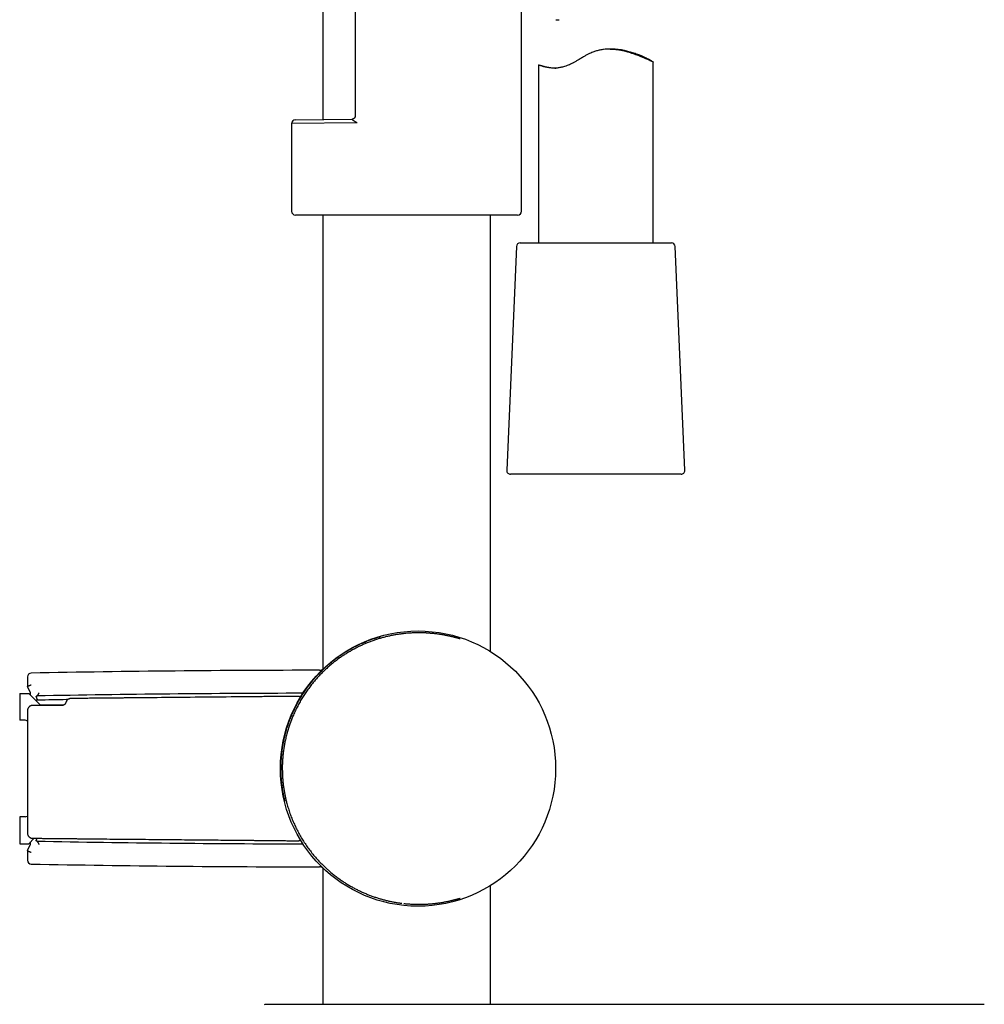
# Model space of a CAD drawing. Header units: millimetres. Extents: x 8 to 827, y 12 to 1643.
# Tile 61 of 134: x 695 to 821, y 1062 to 1190. Entities that reach past the tile are written whole.
import ezdxf

# ---------------------------------------------------------------- set-up
doc = ezdxf.new("R2010")
doc.units = ezdxf.units.MM

msp = doc.modelspace()

# ---------------------------------------------------------------- linework, layer by layer
at = {"color": 7, "linetype": 'Continuous', "lineweight": 30}
for p, q in [((734.99, 1280.72), (734.99, 1177.48)), ((739.23, 1280.3), (739.23, 1177.9)), ((760.94, 1165.5), (760.94, 1243.31)), ((765.43, 1190.49), (765.84, 1190.49)), ((772.53, 1186.66), (772.39, 1186.66)), ((772.91, 1186.66), (772.76, 1186.66)), ((778.14, 1161.37), (778.14, 1184.98)), ((763.14, 1184.59), (763.14, 1161.37)), ((739.51, 1177.02), (730.94, 1176.94)), ((731.44, 1177.44), (738.84, 1177.51)), ((730.94, 1176.94), (730.94, 1165.5)), ((760.44, 1165), (731.44, 1165)), ((734.99, 1165), (734.99, 1105.72)), ((756.89, 1108.04), (756.89, 1165)), ((760.27, 1160.89), (759.01, 1131.69)), ((760.77, 1161.37), (780.49, 1161.37)), ((780.49, 1161.37), (780.5, 1161.37)), ((782.26, 1131.69), (781, 1160.89)), ((781.76, 1131.17), (759.51, 1131.17)), ((696.45, 1104.72), (696.45, 1103.47)), ((695.44, 1102.56), (695.44, 1099.06)), ((695.44, 1102.56), (696.64, 1102.56)), ((696.45, 1103.47), (696.45, 1103.47)), ((696.86, 1102.65), (696.45, 1103.47)), ((696.64, 1102.56), (698, 1101.21)), ((697.82, 1101.69), (697.64, 1101.69)), ((698.35, 1101.06), (701.22, 1101.06)), ((696.14, 1099.06), (695.44, 1099.06)), ((695.44, 1086.46), (695.44, 1082.96)), ((696.14, 1086.46), (695.44, 1086.46)), ((696.64, 1082.96), (697.34, 1083.67)), ((697.68, 1083.29), (697.69, 1083.29)), ((695.44, 1082.96), (696.64, 1082.96)), ((696.45, 1082.06), (696.86, 1082.88)), ((696.45, 1082.06), (696.45, 1080.8)), ((696.45, 1082.06), (696.45, 1082.06)), ((734.99, 1079.81), (734.99, 1062)), ((756.89, 1062), (756.89, 1077.49)), ((727.41, 1061.99), (727.5, 1062)), ((727.5, 1062), (727.61, 1062))]:
    msp.add_line(p, q, dxfattribs=at)
at = {"color": 7, "linetype": 'Continuous', "lineweight": 30, "flags": 128}
for points in [[(697.81, 1101.71), (697.76, 1101.79), (697.72, 1101.86), (697.69, 1101.92), (697.66, 1101.98), (697.64, 1102.03), (697.62, 1102.08), (697.61, 1102.12), (697.61, 1102.15), (697.61, 1102.18), (697.62, 1102.2), (697.63, 1102.22), (697.65, 1102.23), (697.68, 1102.24)], [(697.68, 1083.29), (697.65, 1083.3), (697.63, 1083.31), (697.62, 1083.32), (697.61, 1083.35), (697.61, 1083.37), (697.61, 1083.41), (697.62, 1083.45), (697.64, 1083.5), (697.66, 1083.55), (697.69, 1083.61), (697.71, 1083.66)]]:
    msp.add_lwpolyline(points, dxfattribs=at)
at = {"color": 7, "linetype": 'Continuous', "lineweight": 30}
msp.add_circle((747.44, 1092.76), 17.96, dxfattribs=at)
for centre, radius, start, end in [((772.9, 1181.07), 5.58, 74.638, 91.4402), ((731.44, 1176.94), 0.5, 90.5, 179.9824), ((731.44, 1165.5), 0.5, 180, 270), ((760.44, 1165.5), 0.5, 270, 0), ((760.77, 1160.87), 0.5, 90, 177.5187), ((780.5, 1160.87), 0.5, 2.4813, 90), ((759.51, 1131.67), 0.5, 177.5187, 270), ((781.76, 1131.67), 0.5, 270, 2.4813), ((696.95, 1104.72), 0.5, 91.0796, 179.9857), ((735.53, -942.91), 2048.5, 90.02726, 91.07956), ((735.53, -942.91), 2045.5, 90.08771, 91.05994), ((698.35, 1101.56), 0.5, 225, 270), ((696.14, 1098.56), 0.5, 51.3816, 90), ((696.14, 1086.96), 0.5, 270, 308.6799), ((735.53, 3128.44), 2045.5, 268.94006, 269.91229), ((696.95, 1080.8), 0.5, 180.0143, 268.9204), ((735.53, 3128.44), 2048.5, 268.92044, 269.97274)]:
    msp.add_arc(centre, radius, start, end, dxfattribs=at)
for centre, major_axis, start_param, end_param in [((696.85, 1101.25), (0.01, 1.4), 5.608978, 6.268147), ((696.85, 1084.28), (-0.01, 1.4), 3.156631, 3.8158)]:
    msp.add_ellipse(centre, major_axis=major_axis, ratio=0.0076, start_param=start_param, end_param=end_param, dxfattribs=at)
for points, knots in [([(772.91, 1186.65), (772.91, 1186.65), (773.05, 1186.66), (773.31, 1186.64), (773.73, 1186.61), (774.23, 1186.53), (774.82, 1186.4), (775.46, 1186.21), (776.05, 1186), (776.54, 1185.8), (776.92, 1185.64), (777.22, 1185.5), (777.45, 1185.38), (777.68, 1185.26), (777.89, 1185.14), (778.1, 1185.01), (778.18, 1184.94), (778.04, 1185), (777.86, 1185.08), (777.74, 1185.14), (777.6, 1185.2), (777.42, 1185.29), (777.16, 1185.4), (776.79, 1185.56), (776.31, 1185.76), (775.71, 1185.98), (775.04, 1186.21), (774.46, 1186.37), (774.03, 1186.47), (773.73, 1186.53), (773.46, 1186.57), (773.03, 1186.63), (772.44, 1186.67), (771.75, 1186.63), (771.18, 1186.54), (770.71, 1186.42), (770.31, 1186.28), (769.96, 1186.13), (769.65, 1185.98), (769.29, 1185.79), (768.9, 1185.56), (768.51, 1185.33), (768.18, 1185.14), (767.95, 1185), (767.79, 1184.91), (767.5, 1184.75), (767.04, 1184.54), (766.54, 1184.37), (766.18, 1184.27), (765.94, 1184.23), (765.71, 1184.19), (765.48, 1184.17), (765.22, 1184.16), (764.89, 1184.18), (764.58, 1184.22), (764.29, 1184.26), (764.06, 1184.3), (763.84, 1184.35), (763.59, 1184.42), (763.37, 1184.5), (763.17, 1184.57), (763.16, 1184.59), (763.16, 1184.59)], [0, 0, 0, 0, 0.000376, 0.012202, 0.024388, 0.04129, 0.061775, 0.085881, 0.113628, 0.135229, 0.154944, 0.172776, 0.188726, 0.202801, 0.226794, 0.249613, 0.291854, 0.334142, 0.345442, 0.357039, 0.368937, 0.381142, 0.399237, 0.420168, 0.443944, 0.470568, 0.498392, 0.522545, 0.533254, 0.543053, 0.551948, 0.559945, 0.583961, 0.606674, 0.621254, 0.635497, 0.649515, 0.658623, 0.669094, 0.680942, 0.694178, 0.709801, 0.72248, 0.729298, 0.734808, 0.739012, 0.761277, 0.783456, 0.792377, 0.80135, 0.810393, 0.819524, 0.828761, 0.842798, 0.86241, 0.874316, 0.887622, 0.902328, 0.918436, 0.943711, 0.967061, 1, 1, 1, 1]), ([(772.53, 1186.65), (772.63, 1186.65), (772.78, 1186.65), (772.94, 1186.64), (773.02, 1186.64), (773.05, 1186.64), (773.08, 1186.63), (773.1, 1186.63), (773.12, 1186.63), (773.15, 1186.63), (773.21, 1186.62), (773.3, 1186.61), (773.39, 1186.6), (773.5, 1186.59), (773.59, 1186.58), (773.7, 1186.57), (773.81, 1186.55), (773.92, 1186.53), (774.06, 1186.51), (774.19, 1186.48), (774.3, 1186.46), (774.36, 1186.45), (774.39, 1186.44), (774.38, 1186.45), (774.38, 1186.45)], [0, 0, 0, 0, 0.083465, 0.138417, 0.149348, 0.160323, 0.171343, 0.182407, 0.183443, 0.190874, 0.210876, 0.24241, 0.285476, 0.320595, 0.36084, 0.40621, 0.456704, 0.512323, 0.573066, 0.6857, 0.788551, 0.881644, 0.965017, 1, 1, 1, 1]), ([(763.14, 1184.6), (763.18, 1184.59), (763.23, 1184.58), (763.41, 1184.53), (763.53, 1184.5), (763.67, 1184.46), (763.93, 1184.39), (764.3, 1184.31), (764.73, 1184.24), (765.04, 1184.2), (765.21, 1184.19), (765.34, 1184.17), (765.41, 1184.17), (765.43, 1184.17)], [0, 0, 0, 0, 0.240211, 0.307325, 0.377252, 0.450002, 0.525582, 0.706254, 0.854038, 0.903962, 0.948626, 0.988036, 1, 1, 1, 1]), ([(739.51, 1177.02), (739.51, 1177.02), (739.47, 1177.04), (739.4, 1177.08), (739.29, 1177.14), (739.19, 1177.2), (739.08, 1177.27), (739, 1177.33), (738.93, 1177.38), (738.88, 1177.41), (738.85, 1177.45), (738.82, 1177.47), (738.81, 1177.49), (738.81, 1177.5), (738.82, 1177.51), (738.83, 1177.51), (738.84, 1177.51)], [0, 0, 0, 0, 0.004831, 0.109048, 0.213261, 0.319147, 0.425613, 0.562772, 0.63277, 0.702732, 0.773832, 0.846371, 0.888963, 0.932574, 0.965758, 1, 1, 1, 1]), ([(739.23, 1177.9), (739.23, 1177.89), (739.23, 1177.87), (739.22, 1177.84), (739.21, 1177.79), (739.19, 1177.75), (739.17, 1177.7), (739.14, 1177.66), (739.1, 1177.62), (739.06, 1177.59), (739.02, 1177.56), (738.98, 1177.54), (738.94, 1177.52), (738.9, 1177.51), (738.87, 1177.51), (738.85, 1177.51), (738.84, 1177.51)], [0, 0, 0, 0, 0.050182, 0.121397, 0.198326, 0.280397, 0.365396, 0.436212, 0.513634, 0.593077, 0.670085, 0.744427, 0.815664, 0.883175, 0.946399, 1, 1, 1, 1]), ([(746.83, 1110.46), (746.74, 1110.46), (746.48, 1110.45), (746.08, 1110.42), (745.62, 1110.38), (745.19, 1110.32), (744.74, 1110.26), (744.28, 1110.18), (743.81, 1110.09), (743.33, 1109.98), (742.85, 1109.86), (742.37, 1109.72), (741.89, 1109.57), (741.41, 1109.4), (740.94, 1109.22), (740.48, 1109.03), (740.05, 1108.84), (739.62, 1108.63), (739.19, 1108.41), (738.77, 1108.18), (738.35, 1107.94), (737.94, 1107.69), (737.52, 1107.41), (737.09, 1107.12), (736.67, 1106.8), (736.22, 1106.45), (735.76, 1106.06), (735.28, 1105.62), (734.85, 1105.2), (734.45, 1104.79), (734.09, 1104.39), (733.72, 1103.95), (733.35, 1103.48), (732.97, 1102.97), (732.61, 1102.45), (732.27, 1101.9), (731.95, 1101.35), (731.65, 1100.78), (731.36, 1100.2), (731.12, 1099.65), (730.91, 1099.13), (730.73, 1098.66), (730.56, 1098.14), (730.39, 1097.58), (730.23, 1096.98), (730.1, 1096.4), (729.99, 1095.84), (729.9, 1095.32), (729.83, 1094.79), (729.78, 1094.26), (729.74, 1093.74), (729.72, 1093.23), (729.72, 1092.73), (729.73, 1092.25), (729.75, 1091.76), (729.78, 1091.26), (729.83, 1090.74), (729.9, 1090.2), (729.99, 1089.7), (730.08, 1089.23), (730.17, 1088.79), (730.3, 1088.28), (730.46, 1087.71), (730.66, 1087.06), (730.89, 1086.43), (731.15, 1085.8), (731.43, 1085.18), (731.73, 1084.58), (732.06, 1083.99), (732.4, 1083.41), (732.78, 1082.84), (733.17, 1082.28), (733.59, 1081.74), (734.03, 1081.2), (734.5, 1080.69), (734.94, 1080.24), (735.34, 1079.85), (735.69, 1079.53), (736.08, 1079.2), (736.5, 1078.85), (736.97, 1078.5), (737.42, 1078.18), (737.86, 1077.89), (738.28, 1077.62), (738.71, 1077.37), (739.15, 1077.13), (739.59, 1076.91), (740.04, 1076.69), (740.49, 1076.49), (740.95, 1076.3), (741.42, 1076.12), (741.89, 1075.96), (742.36, 1075.81), (742.83, 1075.68), (743.29, 1075.56), (743.75, 1075.45), (744.21, 1075.36), (744.67, 1075.28), (745.04, 1075.22), (745.26, 1075.2), (745.33, 1075.19)], [0, 0, 0, 0, 0.006159, 0.016718, 0.025671, 0.034627, 0.04358, 0.052898, 0.062216, 0.071675, 0.081142, 0.09061, 0.100069, 0.10968, 0.119291, 0.128051, 0.136811, 0.145669, 0.154534, 0.163399, 0.172258, 0.181216, 0.190174, 0.200079, 0.209988, 0.219894, 0.231939, 0.24399, 0.256037, 0.266201, 0.276367, 0.286532, 0.298637, 0.310742, 0.322929, 0.335117, 0.347426, 0.359734, 0.372127, 0.384519, 0.394189, 0.403861, 0.413531, 0.425264, 0.437002, 0.448734, 0.458636, 0.468541, 0.478442, 0.488166, 0.497893, 0.507617, 0.51652, 0.52543, 0.534339, 0.543243, 0.553312, 0.563386, 0.573455, 0.581825, 0.590197, 0.598568, 0.61125, 0.623933, 0.63679, 0.649647, 0.662617, 0.675588, 0.688485, 0.701381, 0.714378, 0.727374, 0.740521, 0.753668, 0.766926, 0.780184, 0.789147, 0.798111, 0.807073, 0.817948, 0.828826, 0.8397, 0.848875, 0.858053, 0.867227, 0.876332, 0.885437, 0.894654, 0.903879, 0.913102, 0.922319, 0.931665, 0.941012, 0.950064, 0.959115, 0.968295, 0.977483, 0.986672, 0.995852, 1, 1, 1, 1]), ([(748.61, 1110.45), (748.57, 1110.45), (748.45, 1110.46), (748.26, 1110.46), (748.03, 1110.47), (747.79, 1110.48), (747.55, 1110.48), (747.31, 1110.48), (747.07, 1110.47), (746.91, 1110.47), (746.83, 1110.46)], [0, 0, 0, 0, 0.0724862, 0.2073919, 0.3417172, 0.4755204, 0.6088779, 0.7418678, 0.8745697, 1, 1, 1, 1]), ([(752.92, 1109.69), (752.92, 1109.69), (752.92, 1109.69), (752.91, 1109.69), (752.9, 1109.7), (752.88, 1109.7), (752.85, 1109.71), (752.82, 1109.72), (752.77, 1109.73), (752.72, 1109.74), (752.66, 1109.76), (752.6, 1109.78), (752.52, 1109.8), (752.44, 1109.82), (752.35, 1109.84), (752.26, 1109.87), (752.16, 1109.89), (752.05, 1109.92), (751.93, 1109.95), (751.8, 1109.98), (751.67, 1110.01), (751.54, 1110.04), (751.39, 1110.07), (751.24, 1110.1), (751.08, 1110.13), (750.92, 1110.17), (750.75, 1110.2), (750.57, 1110.23), (750.39, 1110.26), (750.2, 1110.28), (750.01, 1110.31), (749.81, 1110.34), (749.61, 1110.36), (749.4, 1110.38), (749.19, 1110.4), (748.97, 1110.42), (748.78, 1110.44), (748.66, 1110.44), (748.61, 1110.45)], [0, 0, 0, 0, 0.008074, 0.024226, 0.042644, 0.063335, 0.086144, 0.110789, 0.136923, 0.164188, 0.192263, 0.220878, 0.24983, 0.278288, 0.307138, 0.336399, 0.366016, 0.39595, 0.426177, 0.45668, 0.487453, 0.51741, 0.547983, 0.578749, 0.609654, 0.640649, 0.671683, 0.702697, 0.733638, 0.764473, 0.795599, 0.826527, 0.857444, 0.888354, 0.919266, 0.950189, 0.98113, 1, 1, 1, 1]), ([(730.07, 1088.48), (730.04, 1088.63), (729.96, 1088.96), (729.86, 1089.46), (729.76, 1090), (729.69, 1090.54), (729.63, 1091.08), (729.59, 1091.62), (729.56, 1092.14), (729.55, 1092.65), (729.56, 1093.15), (729.57, 1093.65), (729.61, 1094.16), (729.65, 1094.7), (729.72, 1095.25), (729.8, 1095.77), (729.89, 1096.25), (729.98, 1096.69), (730.11, 1097.2), (730.26, 1097.79), (730.46, 1098.43), (730.69, 1099.08), (730.94, 1099.71), (731.22, 1100.34), (731.52, 1100.95), (731.84, 1101.55), (732.18, 1102.13), (732.55, 1102.71), (732.94, 1103.28), (733.35, 1103.83), (733.79, 1104.37), (734.26, 1104.9), (734.69, 1105.35), (735.09, 1105.74), (735.44, 1106.07), (735.83, 1106.41), (736.25, 1106.76), (736.72, 1107.13), (737.17, 1107.45), (737.61, 1107.75), (738.04, 1108.02), (738.46, 1108.28), (738.9, 1108.52), (739.34, 1108.75), (739.79, 1108.97), (740.24, 1109.18), (740.7, 1109.37), (741.17, 1109.55), (741.64, 1109.72), (742.11, 1109.87), (742.42, 1109.96), (742.58, 1110.01)], [0, 0, 0, 0, 0.016609, 0.036309, 0.056016, 0.075716, 0.095072, 0.114436, 0.133792, 0.151526, 0.169272, 0.187018, 0.204752, 0.224821, 0.244899, 0.26497, 0.281327, 0.297688, 0.314046, 0.338832, 0.363618, 0.388744, 0.413871, 0.439218, 0.464566, 0.48978, 0.514994, 0.5404, 0.565806, 0.591503, 0.6172, 0.643111, 0.669021, 0.686552, 0.704087, 0.721618, 0.742888, 0.764166, 0.785434, 0.803378, 0.821328, 0.839272, 0.856938, 0.874604, 0.892486, 0.910382, 0.928277, 0.946157, 0.964291, 0.982424, 1, 1, 1, 1]), ([(734.56, 1105.59), (734.59, 1105.59), (734.66, 1105.59), (734.78, 1105.62), (734.9, 1105.66), (734.98, 1105.71), (735.01, 1105.73)], [0, 0, 0, 0, 0.2185477, 0.4410257, 0.7484705, 1, 1, 1, 1]), ([(696.45, 1103.47), (696.45, 1103.47), (696.45, 1103.47), (696.47, 1103.48), (696.5, 1103.5), (696.54, 1103.52), (696.59, 1103.54), (696.65, 1103.57), (696.72, 1103.6), (696.79, 1103.63), (696.87, 1103.66), (696.92, 1103.68), (696.94, 1103.69), (696.95, 1103.69)], [0, 0, 0, 0, 0.091922, 0.189176, 0.286272, 0.383394, 0.483486, 0.583609, 0.690923, 0.798264, 0.895874, 0.993491, 1, 1, 1, 1]), ([(697.69, 1102.24), (697.7, 1102.24), (697.71, 1102.24), (697.74, 1102.26), (697.76, 1102.29), (697.79, 1102.33), (697.82, 1102.38), (697.86, 1102.43), (697.9, 1102.5), (697.94, 1102.57), (697.97, 1102.62), (697.98, 1102.65), (697.99, 1102.65)], [0, 0, 0, 0, 0.10185, 0.206741, 0.308559, 0.413097, 0.519553, 0.62868, 0.743385, 0.861008, 0.992386, 1, 1, 1, 1]), ([(732.1, 1102.1), (732.09, 1102.1), (732.06, 1102.12), (732, 1102.14), (731.91, 1102.17), (731.81, 1102.19), (731.69, 1102.18), (731.57, 1102.18), (731.42, 1102.18), (731.25, 1102.18), (731.04, 1102.18), (730.79, 1102.18), (730.52, 1102.17), (730.23, 1102.17), (729.91, 1102.17), (729.57, 1102.16), (729.2, 1102.16), (728.82, 1102.16), (728.41, 1102.15), (727.99, 1102.15), (727.54, 1102.15), (723.65, 1102.11), (718.34, 1102.06), (713, 1102.01), (711.07, 1101.99), (710.54, 1101.99), (710.01, 1101.98), (709.48, 1101.98), (708.96, 1101.97), (708.44, 1101.97), (707.9, 1101.96), (707.35, 1101.96), (706.77, 1101.95), (706.22, 1101.95), (705.71, 1101.94), (705.22, 1101.94), (704.77, 1101.93), (704.35, 1101.93), (703.97, 1101.92), (703.63, 1101.92), (703.32, 1101.92), (703.03, 1101.92), (702.76, 1101.91), (702.56, 1101.91), (702.41, 1101.91), (702.31, 1101.91), (702.21, 1101.91), (702.11, 1101.91), (702, 1101.9), (701.89, 1101.86), (701.79, 1101.82), (701.72, 1101.76), (701.65, 1101.7), (701.59, 1101.63), (701.53, 1101.53), (701.48, 1101.43), (701.46, 1101.33), (701.42, 1101.25), (701.37, 1101.18), (701.31, 1101.12), (701.25, 1101.08), (701.18, 1101.04), (701.1, 1101.02), (701.02, 1101), (700.92, 1101), (700.82, 1101), (700.69, 1101), (700.52, 1101), (700.33, 1101), (700.1, 1101), (699.85, 1101), (699.56, 1101), (699.25, 1101), (698.91, 1101), (698.58, 1101), (698.26, 1101), (697.98, 1101), (697.72, 1101), (697.48, 1101), (697.29, 1101), (697.15, 1101.01), (697.04, 1101), (696.95, 1100.98), (696.85, 1100.94), (696.77, 1100.9), (696.7, 1100.85), (696.66, 1100.8), (696.62, 1100.77), (696.6, 1100.74), (696.58, 1100.72), (696.57, 1100.69), (696.55, 1100.67), (696.54, 1100.65), (696.53, 1100.63), (696.51, 1100.6), (696.49, 1100.55), (696.47, 1100.47), (696.45, 1100.36), (696.45, 1100.24), (696.45, 1100.11), (696.45, 1099.99), (696.45, 1099.79), (696.45, 1099.51), (696.45, 1099.16), (696.45, 1098.79), (696.45, 1098.41), (696.45, 1098.01), (696.45, 1097.59), (696.45, 1097.13), (696.45, 1096.65), (696.45, 1096.14), (696.45, 1095.61), (696.45, 1095.05), (696.45, 1094.46), (696.45, 1093.88), (696.45, 1093.31), (696.45, 1092.74), (696.45, 1092.17), (696.45, 1091.61), (696.45, 1091.06), (696.45, 1090.53), (696.45, 1090.01), (696.45, 1089.47), (696.45, 1088.91), (696.45, 1088.33), (696.45, 1087.78), (696.45, 1087.25), (696.45, 1086.76), (696.45, 1086.32), (696.45, 1085.92), (696.45, 1085.55), (696.45, 1085.22), (696.45, 1084.95), (696.45, 1084.73), (696.45, 1084.54), (696.45, 1084.38), (696.46, 1084.25), (696.49, 1084.13), (696.53, 1084.03), (696.59, 1083.94), (696.65, 1083.87), (696.71, 1083.82), (696.77, 1083.77), (696.83, 1083.74), (696.89, 1083.71), (696.96, 1083.69), (697.06, 1083.67), (697.18, 1083.67), (697.33, 1083.67), (697.5, 1083.66), (697.69, 1083.66), (697.91, 1083.66), (698.15, 1083.66), (698.41, 1083.66), (698.69, 1083.65), (698.99, 1083.65), (699.31, 1083.65), (699.65, 1083.64), (700.04, 1083.64), (700.48, 1083.64), (700.97, 1083.63), (701.49, 1083.63), (702.03, 1083.62), (702.59, 1083.62), (703.44, 1083.61), (704.6, 1083.6), (706.08, 1083.58), (707.59, 1083.57), (709.13, 1083.55), (710.7, 1083.54), (712.26, 1083.53), (713.83, 1083.51), (715.39, 1083.5), (716.98, 1083.48), (718.59, 1083.47), (720.18, 1083.45), (721.72, 1083.44), (722.92, 1083.43), (723.82, 1083.42), (724.41, 1083.41), (724.99, 1083.41), (725.55, 1083.4), (726.1, 1083.4), (726.62, 1083.39), (727.12, 1083.39), (727.6, 1083.38), (728.05, 1083.38), (728.49, 1083.37), (728.91, 1083.37), (729.33, 1083.36), (729.73, 1083.36), (730.11, 1083.36), (730.45, 1083.35), (730.77, 1083.35), (731.06, 1083.35), (731.29, 1083.35), (731.48, 1083.34), (731.62, 1083.34), (731.75, 1083.34), (731.87, 1083.35), (731.98, 1083.37), (732.05, 1083.4), (732.09, 1083.43), (732.1, 1083.43)], [0, 0, 0, 0, 0.00033, 0.001193, 0.002199, 0.003356, 0.004667, 0.006135, 0.00775, 0.009512, 0.01204, 0.014821, 0.017852, 0.021197, 0.024803, 0.02867, 0.032797, 0.037185, 0.041748, 0.046563, 0.05163, 0.056918, 0.17833, 0.231778, 0.237779, 0.243779, 0.24978, 0.255781, 0.261766, 0.267581, 0.273189, 0.280027, 0.286529, 0.292695, 0.298525, 0.30402, 0.309179, 0.314002, 0.318129, 0.321973, 0.325536, 0.328816, 0.331814, 0.33453, 0.335733, 0.336872, 0.337949, 0.339071, 0.340275, 0.341576, 0.342971, 0.343879, 0.344834, 0.345935, 0.347206, 0.348645, 0.349701, 0.350747, 0.351722, 0.352626, 0.35346, 0.354222, 0.355249, 0.356169, 0.357207, 0.358385, 0.359712, 0.361675, 0.363894, 0.366367, 0.369301, 0.372528, 0.376047, 0.37986, 0.383967, 0.387452, 0.39066, 0.393588, 0.396237, 0.398608, 0.399948, 0.40116, 0.402266, 0.403264, 0.404428, 0.405401, 0.406184, 0.406646, 0.407, 0.407402, 0.40769, 0.407982, 0.408277, 0.408575, 0.408877, 0.409182, 0.410414, 0.411697, 0.413045, 0.414454, 0.415916, 0.417431, 0.421227, 0.425363, 0.429345, 0.433599, 0.438125, 0.442923, 0.448099, 0.453559, 0.459302, 0.465329, 0.471639, 0.478232, 0.485108, 0.491358, 0.497824, 0.504348, 0.510697, 0.516869, 0.522864, 0.528681, 0.534321, 0.541161, 0.54772, 0.553999, 0.559997, 0.565716, 0.570415, 0.574907, 0.57919, 0.583267, 0.585869, 0.588377, 0.590719, 0.592342, 0.593829, 0.595202, 0.596462, 0.597609, 0.598644, 0.599565, 0.600374, 0.601262, 0.601927, 0.602567, 0.60373, 0.605144, 0.606825, 0.608755, 0.610942, 0.613382, 0.616072, 0.619014, 0.622207, 0.625588, 0.629212, 0.633078, 0.637186, 0.642394, 0.647945, 0.653839, 0.660036, 0.666317, 0.67265, 0.68901, 0.705711, 0.722753, 0.740137, 0.757862, 0.775929, 0.793276, 0.810926, 0.82888, 0.847137, 0.865698, 0.882489, 0.899522, 0.906279, 0.91305, 0.91962, 0.925938, 0.932126, 0.938051, 0.943713, 0.949113, 0.95425, 0.959125, 0.963738, 0.96866, 0.973244, 0.977489, 0.981395, 0.984962, 0.98819, 0.991079, 0.992899, 0.994554, 0.996041, 0.997343, 0.998482, 0.999675, 1, 1, 1, 1]), ([(697.64, 1101.69), (697.63, 1101.69), (697.61, 1101.69), (697.59, 1101.67), (697.57, 1101.65), (697.56, 1101.64)], [0, 0, 0, 0, 0.347335, 0.704521, 1, 1, 1, 1]), ([(697.81, 1101.71), (697.81, 1101.71), (697.8, 1101.71), (697.78, 1101.7), (697.75, 1101.7), (697.71, 1101.69), (697.67, 1101.69), (697.64, 1101.69)], [0, 0, 0, 0, 0.18115, 0.36433, 0.552558, 0.742047, 1, 1, 1, 1]), ([(697.69, 1102.24), (697.69, 1102.24), (697.69, 1102.24), (697.68, 1102.24), (697.68, 1102.24)], [0, 0, 0, 0, 0.025522, 1, 1, 1, 1]), ([(701.72, 1101.76), (701.67, 1101.76), (701, 1101.75), (699.7, 1101.73), (698.45, 1101.7), (697.82, 1101.69)], [0, 0, 0, 0, 0.037276, 0.515471, 1, 1, 1, 1]), ([(697.99, 1082.87), (697.98, 1082.88), (697.97, 1082.9), (697.94, 1082.96), (697.9, 1083.03), (697.86, 1083.09), (697.82, 1083.15), (697.79, 1083.2), (697.76, 1083.24), (697.74, 1083.27), (697.71, 1083.29), (697.7, 1083.29), (697.69, 1083.29)], [0, 0, 0, 0, 0.007614, 0.138992, 0.253723, 0.371321, 0.477811, 0.586904, 0.688754, 0.793259, 0.895128, 1, 1, 1, 1]), ([(696.45, 1082.06), (696.45, 1082.06), (696.45, 1082.05), (696.47, 1082.04), (696.5, 1082.03), (696.54, 1082.01), (696.59, 1081.99), (696.65, 1081.96), (696.72, 1081.93), (696.79, 1081.9), (696.87, 1081.87), (696.92, 1081.85), (696.94, 1081.84), (696.95, 1081.84)], [0, 0, 0, 0, 0.091915, 0.18917, 0.286267, 0.38339, 0.483483, 0.583606, 0.690921, 0.798263, 0.895874, 0.99349, 1, 1, 1, 1]), ([(735.01, 1079.8), (734.98, 1079.82), (734.92, 1079.86), (734.8, 1079.91), (734.68, 1079.94), (734.6, 1079.94), (734.56, 1079.94)], [0, 0, 0, 0, 0.211524, 0.487153, 0.770767, 1, 1, 1, 1]), ([(745.57, 1075.16), (745.66, 1075.15), (745.82, 1075.13), (746.08, 1075.11), (746.33, 1075.09), (746.58, 1075.07), (746.83, 1075.06), (747.07, 1075.05), (747.32, 1075.05), (747.56, 1075.05), (747.79, 1075.05), (748.03, 1075.05), (748.26, 1075.06), (748.49, 1075.07), (748.71, 1075.09), (748.93, 1075.1), (749.15, 1075.12), (749.36, 1075.14), (749.57, 1075.16), (749.77, 1075.19), (749.97, 1075.21), (750.16, 1075.24), (750.35, 1075.26), (750.53, 1075.29), (750.7, 1075.32), (750.88, 1075.35), (751.04, 1075.39), (751.2, 1075.42), (751.36, 1075.45), (751.5, 1075.48), (751.65, 1075.51), (751.78, 1075.54), (751.91, 1075.57), (752.03, 1075.6), (752.14, 1075.63), (752.24, 1075.66), (752.34, 1075.68), (752.43, 1075.71), (752.51, 1075.73), (752.59, 1075.75), (752.66, 1075.77), (752.72, 1075.78), (752.77, 1075.8), (752.82, 1075.81), (752.86, 1075.82), (752.88, 1075.83), (752.9, 1075.83), (752.91, 1075.83), (752.92, 1075.84), (752.92, 1075.84), (752.92, 1075.84)], [0, 0, 0, 0, 0.020683, 0.042212, 0.063773, 0.085138, 0.106808, 0.128496, 0.150219, 0.17199, 0.193825, 0.215735, 0.237736, 0.259847, 0.282158, 0.304247, 0.326498, 0.348881, 0.371362, 0.393909, 0.416483, 0.439038, 0.460523, 0.483021, 0.505589, 0.528212, 0.550871, 0.573547, 0.596213, 0.618844, 0.641414, 0.663897, 0.686262, 0.708479, 0.730512, 0.752322, 0.773865, 0.795089, 0.815937, 0.836951, 0.858392, 0.879613, 0.90049, 0.92086, 0.940508, 0.956928, 0.971952, 0.985391, 0.997906, 1, 1, 1, 1]), ([(727.65, 1062), (727.72, 1062), (727.84, 1062), (728.08, 1062), (728.26, 1062), (728.36, 1062), (728.46, 1062), (728.58, 1062), (728.71, 1062), (728.86, 1062), (729.05, 1062), (729.28, 1062), (729.51, 1062), (729.74, 1062), (729.96, 1062), (730.13, 1062), (730.24, 1062), (730.28, 1062), (730.32, 1062), (730.37, 1062), (730.42, 1062), (730.46, 1062), (730.51, 1062), (730.6, 1062), (730.75, 1062), (731, 1062), (731.29, 1062), (731.58, 1062), (731.87, 1062), (732.14, 1062), (732.44, 1062), (732.76, 1062), (733.24, 1062), (733.93, 1062), (734.88, 1062), (735.92, 1062), (737.06, 1062), (738.29, 1062), (739.61, 1062), (741.01, 1062), (742.48, 1062), (744.02, 1062), (745.6, 1062), (747.19, 1062), (748.78, 1062), (750.22, 1062), (751.5, 1062), (752.31, 1062), (752.85, 1062), (753.1, 1062), (753.35, 1062), (753.6, 1062), (753.85, 1062), (754.1, 1062), (754.58, 1062), (755.32, 1062), (756.37, 1062), (757.54, 1062), (758.84, 1062), (760.07, 1062), (761.19, 1062), (761.94, 1062), (762.48, 1062), (762.81, 1062), (763.14, 1062), (763.46, 1062), (764.43, 1062), (766.3, 1062), (769.1, 1062), (772.17, 1062), (775.22, 1062), (778.27, 1062), (781.33, 1062), (784.73, 1062), (787.7, 1062), (789.73, 1062), (790.49, 1062), (790.73, 1062), (790.96, 1062), (791.2, 1062), (791.43, 1062), (791.91, 1062), (792.61, 1062), (793.49, 1062), (794.28, 1062), (794.91, 1062), (795.4, 1062), (795.77, 1062), (796.12, 1062), (796.51, 1062), (797.04, 1062), (797.69, 1062), (798.39, 1062), (799.07, 1062), (799.72, 1062), (800.35, 1062), (801.36, 1062), (802.75, 1062), (804.51, 1062), (806.22, 1062), (807.9, 1062), (809.53, 1062), (811.1, 1062), (812.59, 1062), (813.99, 1062), (815.32, 1062), (816.56, 1062), (817.71, 1062), (818.77, 1062), (819.73, 1062), (820.6, 1062), (821.1, 1062), (821.35, 1062)], [0, 0, 0, 0, 0.038879, 0.077754, 0.087937, 0.09812, 0.108303, 0.118488, 0.129293, 0.140657, 0.157279, 0.173392, 0.188998, 0.204096, 0.216964, 0.229441, 0.231845, 0.234235, 0.23661, 0.238969, 0.241314, 0.243643, 0.245958, 0.248257, 0.2577, 0.266658, 0.275142, 0.28317, 0.288637, 0.294184, 0.299728, 0.305274, 0.310824, 0.323462, 0.336038, 0.348584, 0.361148, 0.373778, 0.386351, 0.39887, 0.411386, 0.423947, 0.436603, 0.448379, 0.460051, 0.471661, 0.479309, 0.486958, 0.488677, 0.490397, 0.492117, 0.493839, 0.495562, 0.497286, 0.499012, 0.505291, 0.512398, 0.520334, 0.529104, 0.538707, 0.545039, 0.551688, 0.553844, 0.55603, 0.558248, 0.560498, 0.562527, 0.577693, 0.598234, 0.61881, 0.639179, 0.659528, 0.679961, 0.700487, 0.727739, 0.739791, 0.741372, 0.742954, 0.744537, 0.74612, 0.747704, 0.749289, 0.75578, 0.761691, 0.767023, 0.771775, 0.774465, 0.776926, 0.779158, 0.781498, 0.784912, 0.789854, 0.794633, 0.799249, 0.803704, 0.807998, 0.812135, 0.824592, 0.837033, 0.849507, 0.862064, 0.874755, 0.887414, 0.899956, 0.912431, 0.924888, 0.937375, 0.94985, 0.962302, 0.974779, 0.98733, 1, 1, 1, 1])]:
    msp.add_open_spline(points, degree=3, knots=knots, dxfattribs=at)

doc.saveas('drawing.dxf')
